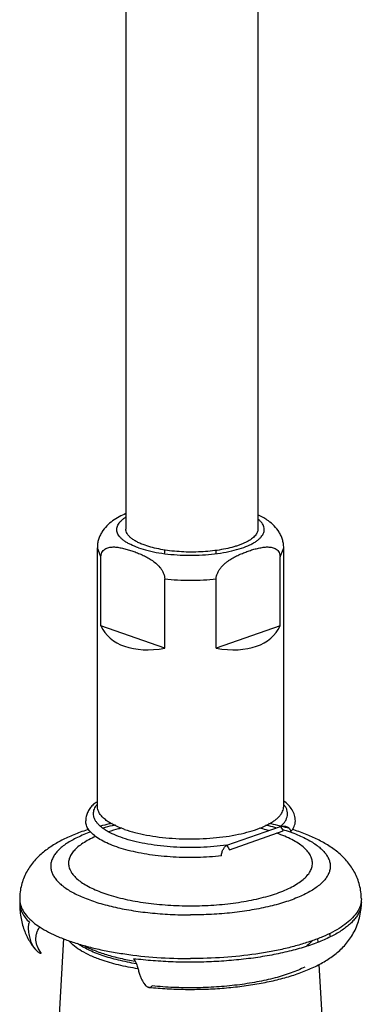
# Model space of a CAD drawing. Header units: millimetres. Extents: x 224 to 1420, y -1347 to 980.
# Tile 8 of 65: x 240 to 284, y -846 to -720. Entities that reach past the tile are written whole.
import ezdxf

# ---------------------------------------------------------------- set-up
doc = ezdxf.new("R2010")
doc.units = ezdxf.units.MM
doc.header["$LTSCALE"] = 77.505185
doc.layers.get('0').update_dxf_attribs({"linetype": 'CONTINUOUS'})

msp = doc.modelspace()

# ---------------------------------------------------------------- linework, layer by layer
at = {"color": 6, "linetype": 'CONTINUOUS'}
for p, q in [((253.22, -537.71), (253.22, -785.16)), ((270.22, -537.71), (270.22, -785.16)), ((249.55, -820.84), (249.55, -787.56)), ((250.01, -788.72), (249.55, -787.56)), ((273.08, -788.72), (273.55, -787.56)), ((273.55, -820.84), (273.55, -787.56)), ((250.01, -797.62), (250.01, -788.72)), ((258.23, -788.28), (258.23, -787.84)), ((264.86, -788.28), (264.86, -787.88)), ((273.08, -797.62), (273.08, -788.72)), ((258.23, -800.49), (258.23, -791.58)), ((264.86, -800.49), (264.86, -791.58)), ((258.23, -800.49), (250.01, -797.62)), ((273.08, -797.62), (264.86, -800.49)), ((245.19, -837.84), (243.48, -868.54)), ((277.9, -837.85), (277.93, -838.3)), ((278.09, -841.19), (279.62, -868.54))]:
    msp.add_line(p, q, dxfattribs=at)
at = {"color": 7, "linetype": 'CONTINUOUS'}
for p, q in [((266.21, -825.81), (273.14, -823.4)), ((266.57, -826.41), (273.5, -823.99)), ((273.14, -823.4), (273.5, -823.99)), ((266.21, -825.81), (266.57, -826.41))]:
    msp.add_line(p, q, dxfattribs=at)
at = {"color": 6, "linetype": 'CONTINUOUS'}
msp.add_arc((265.47, -853.28), 30.88, 73.4092, 75.4194, dxfattribs=at)
at = {"color": 7, "linetype": 'CONTINUOUS'}
for centre, radius, start, end in [((242.22, -833.21), 2.67, 177.1533, 179.9984), ((280.87, -833.21), 2.68, 0.0021, 4.0815)]:
    msp.add_arc(centre, radius, start, end, dxfattribs=at)
at = {"color": 6, "linetype": 'CONTINUOUS'}
for major_axis, start_param, end_param in [((11.19, 7.46), 3.051177, 4.061898), ((11.19, -7.46), -0.920306, 0.090415)]:
    msp.add_ellipse((261.55, -790.78), major_axis=major_axis, ratio=0.582603, start_param=start_param, end_param=end_param, dxfattribs=at)
for points, knots in [([(253.22, -783.17), (252.93, -783.3), (252.34, -783.57), (251.78, -783.91), (251.51, -784.11)], [0, 0, 0, 0, 0.488834, 1, 1, 1, 1]), ([(271.58, -784.11), (271.47, -784.03), (271.04, -783.74), (270.58, -783.49), (270.22, -783.33)], [0, 0, 0, 0, 0.258152, 1, 1, 1, 1]), ([(251.51, -784.11), (251.24, -784.3), (250.73, -784.74), (250.2, -785.4), (249.88, -786.01), (249.69, -786.5), (249.57, -787.03), (249.55, -787.38), (249.55, -787.56)], [0, 0, 0, 0, 0.242203, 0.487288, 0.612871, 0.740517, 0.869806, 1, 1, 1, 1]), ([(273.55, -787.56), (273.55, -787.38), (273.52, -787.03), (273.4, -786.5), (273.22, -786.01), (272.89, -785.4), (272.37, -784.74), (271.85, -784.3), (271.58, -784.11)], [0, 0, 0, 0, 0.130194, 0.259483, 0.387129, 0.512712, 0.757797, 1, 1, 1, 1]), ([(250.01, -788.72), (250.01, -788.59), (250.05, -788.35), (250.19, -788.04), (250.4, -787.81), (250.64, -787.65), (250.9, -787.55), (251.27, -787.47), (251.76, -787.45), (252.34, -787.52), (252.94, -787.64), (253.53, -787.81), (253.93, -787.93), (254.12, -788)], [0, 0, 0, 0, 0.077202, 0.14608, 0.207905, 0.266544, 0.324058, 0.381741, 0.499208, 0.620297, 0.744527, 0.871252, 1, 1, 1, 1]), ([(264.86, -791.58), (264.86, -791.44), (264.9, -791.16), (265.04, -790.77), (265.25, -790.4), (265.49, -790.08), (265.75, -789.8), (266.02, -789.54), (266.31, -789.32), (266.69, -789.05), (267.18, -788.77), (267.77, -788.47), (268.37, -788.22), (268.97, -788), (269.56, -787.8), (270.16, -787.64), (270.75, -787.52), (271.34, -787.45), (271.82, -787.47), (272.19, -787.55), (272.46, -787.65), (272.7, -787.81), (272.91, -788.04), (273.05, -788.35), (273.08, -788.59), (273.08, -788.72)], [0, 0, 0, 0, 0.03881, 0.078953, 0.118107, 0.155943, 0.192285, 0.227373, 0.26138, 0.294509, 0.358704, 0.420941, 0.48183, 0.541718, 0.600732, 0.658815, 0.715758, 0.771264, 0.825109, 0.851539, 0.877905, 0.904753, 0.93308, 0.96461, 1, 1, 1, 1]), ([(254.12, -788), (254.32, -788.07), (254.72, -788.22), (255.32, -788.47), (255.92, -788.77), (256.51, -789.11), (257.09, -789.54), (257.54, -789.98), (257.85, -790.41), (258.05, -790.77), (258.19, -791.17), (258.23, -791.44), (258.23, -791.58)], [0, 0, 0, 0, 0.110656, 0.22317, 0.338167, 0.456773, 0.580748, 0.712581, 0.782329, 0.854661, 0.92838, 1, 1, 1, 1]), ([(258.23, -791.58), (258.78, -791.64), (259.88, -791.72), (261.55, -791.76), (263.21, -791.72), (264.32, -791.64), (264.86, -791.58)], [0, 0, 0, 0, 0.247545, 0.5, 0.752455, 1, 1, 1, 1]), ([(248.95, -820.66), (248.81, -820.8), (248.57, -821.1), (248.28, -821.6), (248.09, -822.14), (248.05, -822.52), (248.05, -822.71)], [0, 0, 0, 0, 0.2558, 0.505466, 0.75286, 1, 1, 1, 1]), ([(275.05, -822.71), (275.05, -822.58), (275.03, -822.33), (274.92, -821.84), (274.65, -821.26), (274.16, -820.64), (273.76, -820.29), (273.55, -820.12)], [0, 0, 0, 0, 0.121528, 0.243033, 0.486563, 0.736364, 1, 1, 1, 1]), ([(251.44, -823.02), (251.31, -823.04), (250.81, -823.15), (250.31, -823.27), (249.94, -823.37)], [0, 0, 0, 0, 0.253616, 1, 1, 1, 1]), ([(251.88, -823.23), (251.74, -823.26), (251.19, -823.38), (250.65, -823.52), (250.25, -823.64)], [0, 0, 0, 0, 0.256175, 1, 1, 1, 1]), ([(271.21, -823.23), (271.33, -823.25), (271.81, -823.36), (272.28, -823.48), (272.63, -823.58)], [0, 0, 0, 0, 0.255257, 1, 1, 1, 1]), ([(273.17, -823.37), (273.05, -823.34), (272.54, -823.21), (272.04, -823.1), (271.65, -823.02)], [0, 0, 0, 0, 0.246297, 1, 1, 1, 1]), ([(248.44, -823.79), (247.86, -823.98), (246.74, -824.36), (245.16, -825.06), (243.72, -825.87), (242.42, -826.82), (241.47, -827.76), (240.82, -828.63), (240.38, -829.35), (240.02, -830.13), (239.75, -830.96), (239.59, -831.84), (239.55, -832.44), (239.55, -832.74)], [0, 0, 0, 0, 0.134669, 0.261727, 0.382552, 0.499803, 0.617356, 0.677624, 0.73937, 0.802718, 0.86754, 0.933473, 1, 1, 1, 1]), ([(248.69, -824.13), (248.11, -824.34), (247.28, -824.67), (246.26, -825.2), (245.61, -825.59), (245.04, -826.01), (244.55, -826.44), (244.16, -826.88), (243.86, -827.33), (243.65, -827.79), (243.55, -828.25), (243.54, -828.72), (243.63, -829.19), (243.82, -829.65), (244.11, -830.1), (244.49, -830.54), (244.96, -830.97), (245.52, -831.39), (246.16, -831.79), (246.89, -832.17), (248, -832.67), (249.56, -833.23), (251.64, -833.79), (253.93, -834.23), (256.37, -834.55), (258.93, -834.75), (260.67, -834.8), (261.55, -834.8)], [0, 0, 0, 0, 0.067389, 0.097732, 0.125773, 0.151524, 0.175055, 0.196515, 0.216148, 0.234319, 0.251521, 0.268352, 0.28546, 0.303456, 0.322849, 0.344022, 0.367238, 0.392657, 0.420361, 0.450367, 0.482648, 0.553711, 0.632697, 0.718373, 0.809266, 0.903726, 1, 1, 1, 1]), ([(273.4, -823.8), (274.05, -824), (274.98, -824.32), (276.13, -824.83), (276.89, -825.23), (277.56, -825.64), (278.13, -826.07), (278.62, -826.51), (279.01, -826.97), (279.29, -827.44), (279.48, -827.92), (279.56, -828.4), (279.53, -828.88), (279.4, -829.37), (279.16, -829.84), (278.83, -830.3), (278.39, -830.75), (277.86, -831.19), (277.24, -831.61), (276.52, -832.01), (275.73, -832.4), (274.85, -832.76), (273.54, -833.22), (271.74, -833.72), (269.4, -834.19), (266.88, -834.54), (264.25, -834.75), (262.45, -834.8), (261.55, -834.8)], [0, 0, 0, 0, 0.071321, 0.103665, 0.133678, 0.161328, 0.18663, 0.209672, 0.230624, 0.249771, 0.26753, 0.284458, 0.301213, 0.318476, 0.336864, 0.356863, 0.378824, 0.402973, 0.429434, 0.458258, 0.489436, 0.52291, 0.558588, 0.636027, 0.720517, 0.810519, 0.904298, 1, 1, 1, 1]), ([(283.55, -832.74), (283.55, -832.44), (283.51, -831.84), (283.34, -830.96), (283.07, -830.13), (282.71, -829.34), (282.28, -828.63), (281.63, -827.76), (280.68, -826.82), (279.38, -825.87), (277.93, -825.06), (276.35, -824.36), (275.23, -823.97), (274.65, -823.79)], [0, 0, 0, 0, 0.066525, 0.132456, 0.197274, 0.26062, 0.322361, 0.382626, 0.500173, 0.617423, 0.738252, 0.865319, 1, 1, 1, 1]), ([(239.55, -833.21), (239.55, -833.82), (239.64, -835.01), (240.06, -836.69), (240.72, -838.11), (241.29, -838.9), (241.58, -839.25)], [0, 0, 0, 0, 0.281825, 0.550858, 0.791323, 1, 1, 1, 1]), ([(256.2, -844.11), (256.98, -844.18), (258.54, -844.31), (260.89, -844.38), (263.25, -844.36), (265.59, -844.24), (267.88, -844.01), (270.08, -843.69), (272.17, -843.28), (274.13, -842.77), (275.95, -842.16), (277.61, -841.46), (279.12, -840.64), (280.49, -839.66), (281.49, -838.66), (282.18, -837.74), (282.81, -836.68), (283.39, -835.17), (283.55, -833.87), (283.55, -833.21)], [0, 0, 0, 0, 0.071578, 0.144248, 0.217158, 0.289447, 0.360279, 0.428885, 0.494606, 0.55695, 0.615671, 0.670882, 0.723224, 0.774074, 0.825622, 0.852467, 0.880309, 0.938876, 1, 1, 1, 1]), ([(254.6, -841.08), (253.81, -840.95), (252.32, -840.65), (250.54, -840.15), (249.26, -839.67), (248.41, -839.3), (247.64, -838.9), (247.17, -838.61), (246.95, -838.46)], [0, 0, 0, 0, 0.292433, 0.559061, 0.681285, 0.795584, 0.901797, 1, 1, 1, 1])]:
    msp.add_open_spline(points, degree=3, knots=knots, dxfattribs=at)
at = {"color": 7, "linetype": 'CONTINUOUS'}
for points, knots in [([(254.83, -787.56), (254.5, -787.44), (254.02, -787.25), (253.43, -786.95), (253.06, -786.72), (252.75, -786.48), (252.49, -786.23), (252.28, -785.97), (252.14, -785.71), (252.06, -785.44), (252.04, -785.17), (252.08, -784.89), (252.19, -784.63), (252.36, -784.37), (252.58, -784.11), (252.86, -783.87), (253.08, -783.72), (253.19, -783.64)], [0, 0, 0, 0, 0.181237, 0.262289, 0.336589, 0.404099, 0.465163, 0.520407, 0.570788, 0.617711, 0.663005, 0.708705, 0.756798, 0.808971, 0.866423, 0.929937, 1, 1, 1, 1]), ([(254.83, -787.56), (255.24, -787.7), (256.12, -787.96), (257.52, -788.24), (259.04, -788.43), (260.64, -788.53), (262.26, -788.54), (263.86, -788.45), (265.39, -788.26), (266.81, -787.99), (268.08, -787.65), (269.01, -787.28), (269.65, -786.96), (270.04, -786.71), (270.38, -786.45), (270.65, -786.18), (270.85, -785.9), (270.99, -785.62), (271.05, -785.33), (271.04, -785.03), (270.96, -784.74), (270.81, -784.46), (270.58, -784.18), (270.4, -784.01), (270.3, -783.93)], [0, 0, 0, 0, 0.06851, 0.144412, 0.225718, 0.310424, 0.396408, 0.481407, 0.563235, 0.639822, 0.709366, 0.770378, 0.797402, 0.822016, 0.844237, 0.864199, 0.882146, 0.898471, 0.913766, 0.928774, 0.944278, 0.960987, 0.979441, 1, 1, 1, 1]), ([(255.71, -787.25), (255.53, -787.19), (255.17, -787.05), (254.67, -786.82), (254.24, -786.57), (253.88, -786.31), (253.59, -786.04), (253.38, -785.75), (253.25, -785.46), (253.22, -785.26), (253.22, -785.16)], [0, 0, 0, 0, 0.174366, 0.334354, 0.479113, 0.608247, 0.722484, 0.823603, 0.914594, 1, 1, 1, 1]), ([(270.22, -785.16), (270.22, -785.23), (270.21, -785.38), (270.14, -785.6), (270.02, -785.82), (269.79, -786.11), (269.39, -786.46), (268.89, -786.76), (268.42, -786.99), (268.01, -787.15), (267.58, -787.31), (266.94, -787.51), (266.07, -787.72), (264.96, -787.91), (263.78, -788.04), (262.55, -788.12), (261.31, -788.13), (260.08, -788.07), (258.88, -787.96), (257.74, -787.79), (256.69, -787.56), (256.02, -787.36), (255.71, -787.25)], [0, 0, 0, 0, 0.014023, 0.028575, 0.04413, 0.061051, 0.099856, 0.146169, 0.172206, 0.200099, 0.229785, 0.261173, 0.328532, 0.401089, 0.477567, 0.556545, 0.636542, 0.716013, 0.793466, 0.867517, 0.936812, 1, 1, 1, 1]), ([(249.55, -820.26), (249.49, -820.29), (249.27, -820.39), (249.07, -820.53), (248.95, -820.66)], [0, 0, 0, 0, 0.244872, 1, 1, 1, 1]), ([(266.21, -825.81), (265.66, -825.89), (264.54, -826.02), (262.84, -826.12), (261.1, -826.14), (259.38, -826.08), (257.7, -825.93), (256.09, -825.71), (254.59, -825.41), (253.22, -825.04), (252.01, -824.61), (251.13, -824.2), (250.52, -823.83), (250.14, -823.56), (249.81, -823.28), (249.53, -822.99), (249.32, -822.69), (249.16, -822.39), (249.07, -822.09), (249.04, -821.78), (249.07, -821.47), (249.16, -821.16), (249.31, -820.86), (249.45, -820.67), (249.53, -820.58)], [0, 0, 0, 0, 0.083332, 0.169218, 0.256208, 0.342817, 0.427573, 0.509055, 0.585932, 0.657012, 0.721296, 0.778053, 0.803497, 0.826973, 0.848532, 0.868283, 0.886406, 0.903172, 0.918948, 0.934197, 0.949437, 0.96519, 0.981919, 1, 1, 1, 1]), ([(273.14, -823.4), (273.27, -823.29), (273.49, -823.08), (273.76, -822.73), (273.94, -822.37), (274.04, -822), (274.06, -821.64), (273.98, -821.27), (273.81, -820.91), (273.65, -820.68), (273.56, -820.57)], [0, 0, 0, 0, 0.149796, 0.284983, 0.408057, 0.522848, 0.634253, 0.747683, 0.868231, 1, 1, 1, 1]), ([(253.06, -823.79), (252.8, -823.7), (252.29, -823.51), (251.59, -823.18), (250.98, -822.83), (250.47, -822.46), (250.07, -822.08), (249.77, -821.67), (249.59, -821.26), (249.55, -820.97), (249.55, -820.84)], [0, 0, 0, 0, 0.174366, 0.334354, 0.479113, 0.608247, 0.722484, 0.823603, 0.914594, 1, 1, 1, 1]), ([(253.06, -823.79), (253.5, -823.95), (254.44, -824.22), (255.92, -824.55), (257.53, -824.79), (259.22, -824.95), (260.96, -825.03), (262.72, -825.01), (264.45, -824.91), (266.11, -824.72), (267.68, -824.45), (269.12, -824.1), (270.4, -823.68), (271.34, -823.27), (271.98, -822.91), (272.39, -822.64), (272.74, -822.36), (273.03, -822.06), (273.26, -821.77), (273.42, -821.46), (273.52, -821.15), (273.55, -820.94), (273.55, -820.84)], [0, 0, 0, 0, 0.063184, 0.132475, 0.206522, 0.283971, 0.363438, 0.44343, 0.522404, 0.598878, 0.671431, 0.738787, 0.799842, 0.853748, 0.877881, 0.900092, 0.920414, 0.938952, 0.955873, 0.971426, 0.985978, 1, 1, 1, 1]), ([(265.54, -827.21), (264.51, -827.32), (262.43, -827.45), (259.83, -827.4), (257.77, -827.24), (256.29, -827.06), (254.88, -826.81), (253.56, -826.52), (252.35, -826.17), (251.27, -825.78), (250.32, -825.34), (249.52, -824.87), (248.88, -824.37), (248.41, -823.84), (248.16, -823.37), (248.06, -822.99), (248.05, -822.8), (248.05, -822.71)], [0, 0, 0, 0, 0.16219, 0.326609, 0.407216, 0.485459, 0.560432, 0.631293, 0.697291, 0.757795, 0.812326, 0.86062, 0.90271, 0.939067, 0.970812, 0.985581, 1, 1, 1, 1]), ([(274.44, -824.1), (274.54, -823.99), (274.71, -823.78), (274.9, -823.43), (275.02, -823.07), (275.05, -822.83), (275.05, -822.71)], [0, 0, 0, 0, 0.277874, 0.532908, 0.770976, 1, 1, 1, 1]), ([(252.71, -823.62), (252.56, -823.66), (251.98, -823.8), (251.4, -823.96), (250.98, -824.1)], [0, 0, 0, 0, 0.258365, 1, 1, 1, 1]), ([(271.59, -823.94), (271.49, -823.91), (271.09, -823.8), (270.69, -823.7), (270.39, -823.62)], [0, 0, 0, 0, 0.244374, 1, 1, 1, 1]), ([(272.65, -832.02), (273, -831.89), (273.66, -831.64), (274.58, -831.21), (275.37, -830.76), (276.04, -830.28), (276.57, -829.77), (276.95, -829.25), (277.19, -828.7), (277.27, -828.15), (277.19, -827.6), (276.96, -827.05), (276.57, -826.53), (276.05, -826.02), (275.38, -825.54), (274.59, -825.08), (273.67, -824.66), (273.01, -824.4), (272.66, -824.28)], [0, 0, 0, 0, 0.087417, 0.167422, 0.239697, 0.304256, 0.361433, 0.412054, 0.457609, 0.50034, 0.54305, 0.588548, 0.639088, 0.696165, 0.760618, 0.83279, 0.912672, 1, 1, 1, 1]), ([(273.14, -823.4), (273.28, -823.37), (273.5, -823.36), (273.78, -823.39), (273.98, -823.45), (274.16, -823.55), (274.31, -823.69), (274.42, -823.88), (274.44, -824.03), (274.44, -824.1)], [0, 0, 0, 0, 0.255676, 0.380052, 0.502231, 0.622972, 0.744047, 0.868553, 1, 1, 1, 1]), ([(249.33, -824.71), (249.03, -824.84), (248.47, -825.1), (247.71, -825.55), (247.06, -826.01), (246.55, -826.5), (246.17, -827.01), (245.92, -827.53), (245.82, -828.06), (245.88, -828.6), (246.08, -829.12), (246.41, -829.64), (246.89, -830.13), (247.49, -830.6), (248.22, -831.05), (249.06, -831.48), (250.02, -831.87), (251.07, -832.23), (252.23, -832.56), (253.91, -832.95), (256.17, -833.32), (259.02, -833.58), (261.96, -833.65), (264.88, -833.53), (267.69, -833.22), (269.9, -832.8), (271.53, -832.38), (272.29, -832.14), (272.65, -832.02)], [0, 0, 0, 0, 0.028625, 0.054555, 0.077798, 0.098468, 0.116836, 0.133388, 0.148855, 0.164168, 0.180287, 0.198017, 0.21792, 0.240332, 0.26541, 0.293186, 0.323599, 0.356519, 0.391763, 0.429107, 0.509016, 0.593908, 0.681157, 0.768018, 0.851768, 0.929838, 0.96604, 1, 1, 1, 1]), ([(265.54, -827.21), (265.54, -827.13), (265.55, -826.96), (265.62, -826.66), (265.76, -826.33), (265.97, -826.02), (266.13, -825.87), (266.21, -825.81)], [0, 0, 0, 0, 0.149643, 0.302101, 0.580991, 0.81185, 1, 1, 1, 1]), ([(239.55, -832.74), (239.55, -832.87), (239.57, -833.12), (239.68, -833.64), (239.97, -834.29), (240.52, -835.03), (240.99, -835.48), (241.25, -835.7)], [0, 0, 0, 0, 0.108045, 0.217976, 0.449961, 0.70808, 1, 1, 1, 1]), ([(239.55, -833.21), (239.55, -833.43), (239.6, -833.88), (239.85, -834.53), (240.26, -835.18), (240.61, -835.57), (240.81, -835.76)], [0, 0, 0, 0, 0.224369, 0.459939, 0.716213, 1, 1, 1, 1]), ([(283.55, -833.21), (283.55, -833.36), (283.52, -833.67), (283.4, -834.13), (283.2, -834.59), (282.92, -835.04), (282.57, -835.48), (282.15, -835.91), (281.65, -836.34), (280.86, -836.91), (279.69, -837.58), (278.09, -838.29), (276.25, -838.94), (274.2, -839.5), (271.98, -839.98), (269.61, -840.36), (267.12, -840.64), (264.56, -840.82), (261.95, -840.89), (259.34, -840.86), (256.75, -840.71), (255.05, -840.54), (254.21, -840.44)], [0, 0, 0, 0, 0.014341, 0.029043, 0.044438, 0.060806, 0.078369, 0.09729, 0.117684, 0.139624, 0.188242, 0.243176, 0.304123, 0.370564, 0.441821, 0.517096, 0.595503, 0.676085, 0.757848, 0.839765, 0.920823, 1, 1, 1, 1]), ([(283.55, -832.74), (283.55, -832.86), (283.53, -833.12), (283.42, -833.63), (283.14, -834.28), (282.59, -835.01), (281.85, -835.72), (280.92, -836.4), (279.81, -837.04), (278.52, -837.64), (277.07, -838.19), (275.47, -838.69), (273.74, -839.14), (271.89, -839.52), (269.25, -839.95), (265.79, -840.31), (262.98, -840.41), (261.55, -840.41)], [0, 0, 0, 0, 0.015289, 0.03084, 0.06363, 0.100065, 0.141221, 0.187697, 0.239738, 0.297335, 0.360296, 0.428292, 0.500887, 0.577564, 0.657735, 0.82594, 1, 1, 1, 1]), ([(240.69, -836.49), (240.69, -836.35), (240.69, -836.15), (240.74, -835.91), (240.78, -835.81), (240.81, -835.76)], [0, 0, 0, 0, 0.564983, 0.799993, 1, 1, 1, 1]), ([(241.25, -835.7), (241.54, -835.94), (242.2, -836.41), (243.31, -837.05), (244.59, -837.64), (246.03, -838.19), (247.61, -838.69), (249.33, -839.13), (251.16, -839.51), (252.42, -839.72), (253.07, -839.81)], [0, 0, 0, 0, 0.090265, 0.191234, 0.302849, 0.42476, 0.556337, 0.696739, 0.845017, 1, 1, 1, 1]), ([(241.58, -839.25), (241.43, -839.06), (241.17, -838.65), (240.91, -837.96), (240.75, -837.24), (240.71, -836.74), (240.69, -836.49)], [0, 0, 0, 0, 0.246202, 0.493833, 0.744861, 1, 1, 1, 1]), ([(242.32, -839.67), (242.12, -839.42), (241.87, -839.02), (241.69, -838.44), (241.63, -838.01), (241.64, -837.58), (241.73, -837.15), (241.89, -836.73), (242.05, -836.46), (242.13, -836.33)], [0, 0, 0, 0, 0.266191, 0.388475, 0.506761, 0.62407, 0.743495, 0.867967, 1, 1, 1, 1]), ([(250.04, -840.58), (249.57, -840.41), (248.72, -840.08), (247.56, -839.49), (246.62, -838.86), (246.1, -838.38), (245.9, -838.13)], [0, 0, 0, 0, 0.301194, 0.568484, 0.800962, 1, 1, 1, 1]), ([(277.18, -838.14), (277.13, -838.21), (276.9, -838.46), (276.64, -838.7), (276.43, -838.86)], [0, 0, 0, 0, 0.234544, 1, 1, 1, 1]), ([(279.44, -837.2), (279.45, -837.24), (279.49, -837.37), (279.52, -837.51), (279.53, -837.61)], [0, 0, 0, 0, 0.253607, 1, 1, 1, 1]), ([(242.07, -839.66), (242.03, -839.64), (241.85, -839.52), (241.69, -839.37), (241.58, -839.25)], [0, 0, 0, 0, 0.254278, 1, 1, 1, 1]), ([(242.07, -839.66), (242.11, -839.68), (242.16, -839.7), (242.22, -839.72), (242.26, -839.73), (242.28, -839.73), (242.3, -839.73), (242.31, -839.72), (242.32, -839.72), (242.33, -839.71), (242.33, -839.7), (242.32, -839.69), (242.32, -839.68), (242.32, -839.67)], [0, 0, 0, 0, 0.375091, 0.530406, 0.662427, 0.718469, 0.76781, 0.811, 0.848107, 0.87928, 0.912751, 0.955439, 1, 1, 1, 1]), ([(247.8, -838.73), (248.24, -838.96), (249.2, -839.39), (250.77, -839.93), (252.53, -840.39), (253.77, -840.63), (254.42, -840.74)], [0, 0, 0, 0, 0.213457, 0.453185, 0.716531, 1, 1, 1, 1]), ([(254.78, -841.72), (253.93, -841.59), (252.7, -841.35), (251.13, -840.93), (250.39, -840.7), (250.04, -840.58)], [0, 0, 0, 0, 0.525593, 0.76996, 1, 1, 1, 1]), ([(253.07, -839.81), (254.44, -840.02), (257.27, -840.31), (260.1, -840.41), (261.55, -840.41)], [0, 0, 0, 0, 0.49131, 1, 1, 1, 1]), ([(254.21, -840.44), (254.27, -840.51), (254.49, -840.79), (254.63, -841.13), (254.69, -841.39)], [0, 0, 0, 0, 0.259043, 1, 1, 1, 1]), ([(254.69, -841.39), (254.74, -841.57), (254.82, -841.91), (254.98, -842.4), (255.15, -842.85), (255.33, -843.24), (255.53, -843.58), (255.71, -843.81), (255.86, -843.95), (255.97, -844.03), (256.09, -844.08), (256.17, -844.1), (256.2, -844.11)], [0, 0, 0, 0, 0.168755, 0.32849, 0.477287, 0.613265, 0.73437, 0.838829, 0.884636, 0.926331, 0.964449, 1, 1, 1, 1]), ([(276.28, -841.5), (276, -841.64), (275.42, -841.9), (274.15, -842.4), (272.37, -842.94), (270.05, -843.45), (267.53, -843.84), (264.86, -844.09), (262.12, -844.19), (259.37, -844.15), (257.53, -844.02), (256.63, -843.93)], [0, 0, 0, 0, 0.046275, 0.095893, 0.204467, 0.324027, 0.452364, 0.586937, 0.724988, 0.863637, 1, 1, 1, 1]), ([(256.2, -844.11), (256.24, -844.11), (256.31, -844.11), (256.43, -844.08), (256.53, -844.02), (256.6, -843.96), (256.63, -843.93)], [0, 0, 0, 0, 0.230083, 0.465646, 0.718998, 1, 1, 1, 1])]:
    msp.add_open_spline(points, degree=3, knots=knots, dxfattribs=at)

doc.saveas('drawing.dxf')
